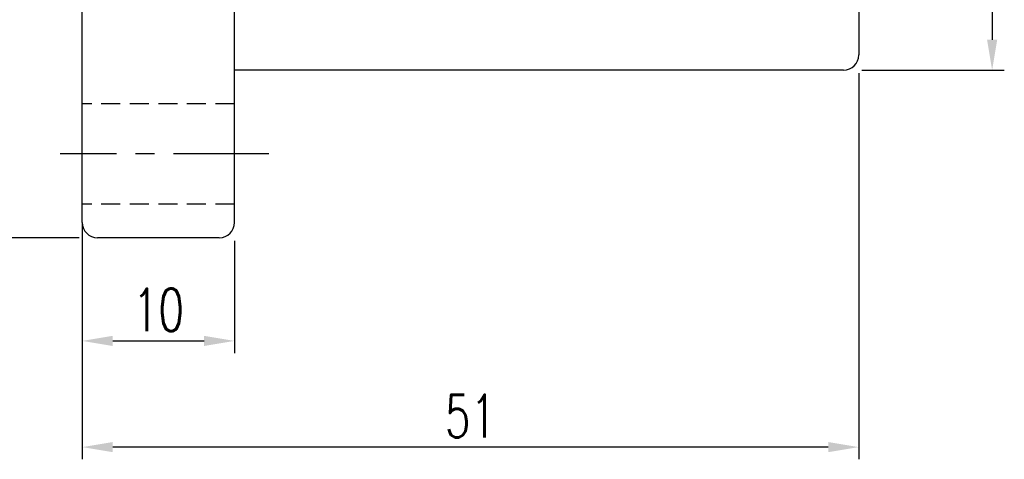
# Model space of a CAD drawing. Extents: x 158 to 713, y 26 to 428.
# Tile 2 of 50: x 648 to 713, y 43 to 71. Entities that reach past the tile are written whole.
import ezdxf

# ---------------------------------------------------------------- set-up
doc = ezdxf.new("R2010")
doc.units = 0
doc.header["$MEASUREMENT"] = 0
doc.header["$PDMODE"] = 1
doc.linetypes.add('CENTER', pattern=[2, 1.25, -0.25, 0.25, -0.25])
doc.linetypes.add('HIDDEN', pattern=[0.375, 0.25, -0.125])
doc.layers.get('DEFPOINTS').update_dxf_attribs({"linetype": 'CONTINUOUS'})
for name, color, linetype in [('CL', 1, 'CENTER'), ('DIM', 4, 'CONTINUOUS'), ('HID', 2, 'HIDDEN'), ('OUT', 3, 'CONTINUOUS')]:
    doc.layers.add(name, color=color, linetype=linetype)
doc.styles.add('DIM-7', font='SIMPLEX.shx', dxfattribs={"width": 0.7, "bigfont": 'chineset.shx'})
doc.dimstyles.new('CNS', dxfattribs={"dimtxt": 3.5, "dimasz": 2.5, "dimexe": 1, "dimexo": 1.5, "dimgap": 0.09, "dimtad": 0, "dimdsep": 46, "dimtxsty": 'DIM-7', "dimcen": 0.09, "dimclrd": 1, "dimclre": 1, "dimclrt": 4, "dimadec": 0, "dimazin": 0, "dimtfac": 1, "dimtix": 1, "dimtmove": 2, "dimatfit": 3, "dimfxl": 1, "dimtvp": 0.971429, "dimtolj": 1, "dimarcsym": 0})

# ---------------------------------------------------------------- blocks, each defined once
blk = doc.blocks.new('*D18')
at = {"layer": 'DEFPOINTS', "color": 0, "transparency": 16777216}
for p in [(703.424, 69.086), (652.424, 59.286), (652.424, 43.344)]:
    blk.add_point(p, dxfattribs=at)
at = {"layer": 'DIM', "color": 0, "lineweight": -2, "transparency": 16777216}
for p, q in [((703.424, 67.886), (703.424, 42.544)), ((652.424, 58.086), (652.424, 42.544)), ((701.424, 43.344), (654.424, 43.344))]:
    blk.add_line(p, q, dxfattribs=at)
at = {"layer": 'DIM', "color": 0, "transparency": 16777216}
for points in [[(654.424, 43.677), (654.424, 43.011), (652.424, 43.344)], [(701.424, 43.677), (701.424, 43.011), (703.424, 43.344)]]:
    blk.add_solid(points, dxfattribs=at)
at = {"layer": 'DIM', "color": 0, "transparency": 16777216, "insert": (677.924, 45.384), "char_height": 2.8, "attachment_point": 5, "style": 'DIM-7'}
blk.add_mtext('\\A1;51', dxfattribs=at)
blk = doc.blocks.new('*D19')
at = {"layer": 'DEFPOINTS', "color": 0, "transparency": 16777216}
for p in [(652.424, 58.086), (662.424, 58.086), (662.424, 50.315)]:
    blk.add_point(p, dxfattribs=at)
at = {"layer": 'DIM', "color": 0, "lineweight": -2, "transparency": 16777216}
for p, q in [((652.424, 56.886), (652.424, 49.515)), ((662.424, 56.886), (662.424, 49.515)), ((654.424, 50.315), (660.424, 50.315))]:
    blk.add_line(p, q, dxfattribs=at)
at = {"layer": 'DIM', "color": 0, "transparency": 16777216}
for points in [[(654.424, 50.649), (654.424, 49.982), (652.424, 50.315)], [(660.424, 50.649), (660.424, 49.982), (662.424, 50.315)]]:
    blk.add_solid(points, dxfattribs=at)
at = {"layer": 'DIM', "color": 0, "transparency": 16777216, "insert": (657.424, 52.355), "char_height": 2.8, "attachment_point": 5, "style": 'DIM-7'}
blk.add_mtext('\\A1;10', dxfattribs=at)
blk = doc.blocks.new('*D20')
at = {"layer": 'DEFPOINTS', "color": 0, "transparency": 16777216}
for p in [(653.424, 115.086), (644.015, 57.086), (653.424, 57.086)]:
    blk.add_point(p, dxfattribs=at)
at = {"layer": 'DIM', "color": 0, "lineweight": -2, "transparency": 16777216}
for p, q in [((652.224, 115.086), (643.215, 115.086)), ((644.015, 113.086), (644.015, 59.086)), ((652.224, 57.086), (643.215, 57.086))]:
    blk.add_line(p, q, dxfattribs=at)
at = {"layer": 'DIM', "color": 0, "transparency": 16777216}
for points in [[(643.682, 113.086), (644.349, 113.086), (644.015, 115.086)], [(643.682, 59.086), (644.349, 59.086), (644.015, 57.086)]]:
    blk.add_solid(points, dxfattribs=at)
at = {"layer": 'DIM', "color": 0, "transparency": 16777216, "insert": (641.975, 86.086), "char_height": 2.8, "attachment_point": 5, "rotation": 90, "style": 'DIM-7'}
blk.add_mtext('\\A1;%%c58', dxfattribs=at)
blk = doc.blocks.new('*D23')
at = {"layer": 'DEFPOINTS', "color": 0, "transparency": 16777216}
for p in [(702.424, 104.086), (702.424, 68.086), (712.186, 68.086)]:
    blk.add_point(p, dxfattribs=at)
at = {"layer": 'DIM', "color": 0, "lineweight": -2, "transparency": 16777216}
for p, q in [((703.624, 104.086), (712.986, 104.086)), ((712.186, 102.086), (712.186, 70.086)), ((703.624, 68.086), (712.986, 68.086))]:
    blk.add_line(p, q, dxfattribs=at)
at = {"layer": 'DIM', "color": 0, "transparency": 16777216}
for points in [[(711.853, 102.086), (712.52, 102.086), (712.186, 104.086)], [(711.853, 70.086), (712.52, 70.086), (712.186, 68.086)]]:
    blk.add_solid(points, dxfattribs=at)
at = {"layer": 'DIM', "color": 0, "transparency": 16777216, "insert": (709.586, 86.086), "char_height": 2.8, "attachment_point": 5, "rotation": 90, "style": 'DIM-7'}
blk.add_mtext('\\A1;%%c36{\\H1.680000;\\S-0.009^ -0.025;}', dxfattribs=at)

msp = doc.modelspace()

# ---------------------------------------------------------------- linework, layer by layer
at = {"layer": 'CL', "color": 7, "linetype": 'CENTER', "ltscale": 5}
msp.add_line((664.673, 62.586), (650.971, 62.586), dxfattribs=at)
at = {"layer": 'HID', "color": 7, "ltscale": 5}
for p, q in [((662.424, 65.886), (652.424, 65.886)), ((662.424, 59.286), (652.424, 59.286))]:
    msp.add_line(p, q, dxfattribs=at)
at = {"layer": 'OUT', "color": 7, "linetype": 'Continuous', "ltscale": 5}
for p, q in [((652.424, 58.086), (652.424, 114.086)), ((662.424, 58.086), (662.424, 114.086)), ((702.424, 68.086), (662.424, 68.086)), ((661.424, 57.086), (653.424, 57.086))]:
    msp.add_line(p, q, dxfattribs=at)
at = {"layer": 'OUT', "color": 7}
msp.add_line((703.424, 103.086), (703.424, 69.086), dxfattribs=at)
at = {"layer": 'OUT', "color": 7, "linetype": 'Continuous', "ltscale": 5}
for centre, start, end in [((702.424, 69.086), 270, 0), ((653.424, 58.086), 180, 270), ((661.424, 58.086), 270, 0)]:
    msp.add_arc(centre, 1, start, end, dxfattribs=at)

# ---------------------------------------------------------------- dimensions: what is measured, and where the dimension line sits
at = {"layer": 'DIM', "color": 7}
for base, p1, p2, override, picture, middle in [((644.015, 57.086), (653.424, 115.086), (653.424, 57.086), {"dimscale": 0.8, "dimgap": 0.8, "dimtad": 1, "dimclrd": 0, "dimclre": 0, "dimclrt": 0, "dimadec": 2, "dimazin": 2, "dimtmove": 1}, '*D20', (641.975, 86.086)), ((712.186, 68.086), (702.424, 104.086), (702.424, 68.086), {"dimscale": 0.8, "dimgap": 0.8, "dimtad": 1, "dimclrd": 0, "dimclre": 0, "dimclrt": 0, "dimadec": 2, "dimazin": 2, "dimtol": 1, "dimlim": 0, "dimtp": -0.009, "dimtm": 0.025, "dimtfac": 0.6, "dimtdec": 3, "dimtmove": 1}, '*D23', (709.586, 86.086))]:
    dim = msp.add_linear_dim(base=base, p1=p1, p2=p2, angle=90, text='%%c<>', dimstyle='CNS', override=override, dxfattribs=at)
    dim.commit()
    dim.dimension.update_dxf_attribs({"geometry": picture, "text_midpoint": middle})
for base, p1, p2, picture, middle in [((652.424, 43.344), (703.424, 69.086), (652.424, 59.286), '*D18', (677.924, 45.384)), ((662.424, 50.315), (652.424, 58.086), (662.424, 58.086), '*D19', (657.424, 52.355))]:
    dim = msp.add_linear_dim(base=base, p1=p1, p2=p2, dimstyle='CNS', override={"dimscale": 0.8, "dimgap": 0.8, "dimtad": 1, "dimclrd": 0, "dimclre": 0, "dimclrt": 0, "dimadec": 2, "dimazin": 2, "dimtmove": 1}, dxfattribs=at)
    dim.commit()
    dim.dimension.update_dxf_attribs({"geometry": picture, "text_midpoint": middle})

doc.saveas('drawing.dxf')
